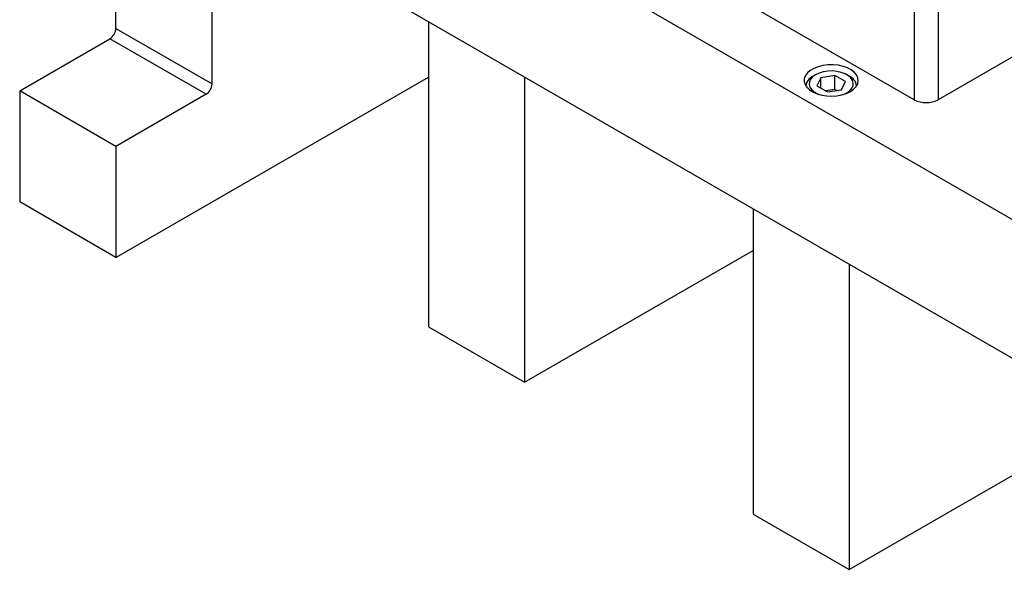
# Model space of a CAD drawing. Header units: inches. Extents: x 1694 to 2505, y -239 to -56.
# Tile 98 of 179: x 1818 to 1833, y -212 to -203. Entities that reach past the tile are written whole.
import ezdxf

# ---------------------------------------------------------------- set-up
doc = ezdxf.new("R2010")
doc.units = ezdxf.units.IN
doc.header["$LTSCALE"] = 0.5
doc.header["$MEASUREMENT"] = 0
doc.layers.add('SID-M-S', color=105, linetype='Continuous')

msp = doc.modelspace()

# ---------------------------------------------------------------- linework, layer by layer
at = {"layer": 'SID-M-S'}
for p, q in [((1819.45918, -198.61353), (1838.55107, -209.63504)), ((1819.45918, -203.41071), (1819.45918, -198.61353)), ((1819.45918, -200.65488), (1838.55107, -211.67639)), ((1820.8734, -204.22712), (1820.8734, -201.47129)), ((1831.19892, -204.46003), (1828.63566, -202.98029)), ((1831.19892, -203.13724), (1831.19892, -204.46003)), ((1831.54894, -203.13724), (1831.54894, -204.46003)), ((1819.45918, -203.41071), (1820.8734, -204.22712)), ((1824.05538, -203.30821), (1824.05538, -207.79918)), ((1818.04497, -204.32918), (1819.37079, -203.5638)), ((1820.78501, -204.38021), (1819.37079, -203.5638)), ((1832.69799, -203.7967), (1831.54894, -204.46003)), ((1829.78642, -203.9734), (1829.72367, -203.99792)), ((1829.85606, -203.95619), (1829.78642, -203.9734)), ((1829.93009, -203.94689), (1829.85606, -203.95619)), ((1830.00582, -203.94585), (1829.93009, -203.94689)), ((1830.08054, -203.9531), (1830.00582, -203.94585)), ((1830.15152, -203.96838), (1830.08054, -203.9531)), ((1830.21621, -203.99115), (1830.15152, -203.96838)), ((1830.27227, -204.02057), (1830.21621, -203.99115)), ((1819.45918, -206.77867), (1824.05538, -204.12535)), ((1825.46959, -204.12462), (1825.46959, -208.61559)), ((1829.59782, -204.10526), (1829.58171, -204.148)), ((1829.62764, -204.06506), (1829.59782, -204.10526)), ((1829.6701, -204.02884), (1829.62764, -204.06506)), ((1829.72367, -203.99792), (1829.6701, -204.02884)), ((1829.70483, -204.12212), (1829.67398, -204.15707)), ((1829.74759, -204.09164), (1829.70483, -204.12212)), ((1829.74755, -204.09166), (1829.71219, -204.11208)), ((1829.80039, -204.06695), (1829.74759, -204.09164)), ((1829.8243, -204.13592), (1829.76827, -204.25665)), ((1829.86093, -204.04915), (1829.80039, -204.06695)), ((1830.03343, -204.10358), (1829.8243, -204.13592)), ((1829.8243, -204.289), (1829.8243, -204.13592)), ((1829.92655, -204.03899), (1829.86093, -204.04915)), ((1829.9944, -204.03694), (1829.92655, -204.03899)), ((1830.06151, -204.04308), (1829.9944, -204.03694)), ((1830.18652, -204.19195), (1830.03343, -204.10358)), ((1830.03343, -204.30771), (1830.03343, -204.10358)), ((1830.12494, -204.05713), (1830.06151, -204.04308)), ((1830.18192, -204.0785), (1830.12494, -204.05713)), ((1830.22997, -204.10623), (1830.18192, -204.0785)), ((1830.2426, -204.11208), (1830.20724, -204.09166)), ((1830.26697, -204.13913), (1830.22997, -204.10623)), ((1830.29132, -204.17574), (1830.26697, -204.13913)), ((1830.31767, -204.05558), (1830.27227, -204.02057)), ((1830.35077, -204.09492), (1830.31767, -204.05558)), ((1830.37038, -204.13716), (1830.35077, -204.09492)), ((1830.37578, -204.18079), (1830.37038, -204.13716)), ((1829.58171, -204.148), (1829.57991, -204.19172)), ((1829.57991, -204.19172), (1829.59247, -204.23485)), ((1829.59247, -204.23485), (1829.61895, -204.27583)), ((1829.61895, -204.27583), (1829.65838, -204.31317)), ((1829.6564, -204.19495), (1829.65284, -204.23412)), ((1829.65284, -204.23412), (1829.66347, -204.27286)), ((1829.67398, -204.15707), (1829.6564, -204.19495)), ((1829.66347, -204.27286), (1829.68782, -204.30948)), ((1829.76827, -204.25665), (1829.92136, -204.34503)), ((1830.13049, -204.31268), (1830.18652, -204.19195)), ((1830.28081, -204.29154), (1830.29839, -204.25365)), ((1830.30195, -204.21448), (1830.29132, -204.17574)), ((1830.29839, -204.25365), (1830.30195, -204.21448)), ((1830.30741, -204.30425), (1830.34372, -204.26587)), ((1830.34372, -204.26587), (1830.36679, -204.22421)), ((1830.36679, -204.22421), (1830.37578, -204.18079)), ((1819.45918, -205.14559), (1818.04497, -204.32918)), ((1818.04497, -204.32918), (1818.04497, -205.96226)), ((1820.78501, -204.38021), (1819.45918, -205.14559)), ((1829.65838, -204.31317), (1829.70934, -204.34554)), ((1829.68782, -204.30948), (1829.72482, -204.34238)), ((1829.70934, -204.34554), (1829.76999, -204.37175)), ((1829.72482, -204.34238), (1829.77287, -204.37011)), ((1829.76999, -204.37175), (1829.83813, -204.39086)), ((1829.77287, -204.37011), (1829.79779, -204.38067)), ((1829.83813, -204.39086), (1829.91131, -204.40217)), ((1830.03343, -204.30771), (1829.89406, -204.32927)), ((1829.91131, -204.40217), (1829.98688, -204.40529)), ((1829.92136, -204.34503), (1830.13049, -204.31268)), ((1829.98688, -204.40529), (1830.0621, -204.4001)), ((1830.06073, -204.32347), (1830.03343, -204.30771)), ((1830.0621, -204.4001), (1830.13427, -204.38679)), ((1830.13427, -204.38679), (1830.20076, -204.36583)), ((1830.157, -204.38067), (1830.20721, -204.35697)), ((1830.20076, -204.36583), (1830.25918, -204.33798)), ((1830.20721, -204.35697), (1830.24996, -204.32649)), ((1830.24996, -204.32649), (1830.28081, -204.29154)), ((1830.25918, -204.33798), (1830.30741, -204.30425)), ((1819.45918, -205.14559), (1819.45918, -206.77867)), ((1819.45918, -206.77867), (1818.04497, -205.96226)), ((1828.82835, -206.06359), (1828.82835, -210.55456)), ((1825.46959, -208.61559), (1828.82835, -206.67662)), ((1830.24256, -206.87999), (1830.24256, -211.37097)), ((1824.05538, -207.79918), (1825.46959, -208.61559)), ((1830.24256, -211.37097), (1833.77809, -209.32995)), ((1828.82835, -210.55456), (1830.24256, -211.37097))]:
    msp.add_line(p, q, dxfattribs=at)
for centre, radius, start, end in [((1819.26728, -203.40198), 0.1921, 302.605478, 357.394522), ((1829.79313, -204.28746), 0.19316, 114.759392, 170.007743), ((1830.16168, -204.28745), 0.19314, 9.991175, 65.229567), ((1820.68149, -204.21838), 0.1921, 302.605478, 357.394522), ((1831.37393, -204.12227), 0.38041, 242.609672, 297.390328)]:
    msp.add_arc(centre, radius, start, end, dxfattribs=at)

doc.saveas('drawing.dxf')
